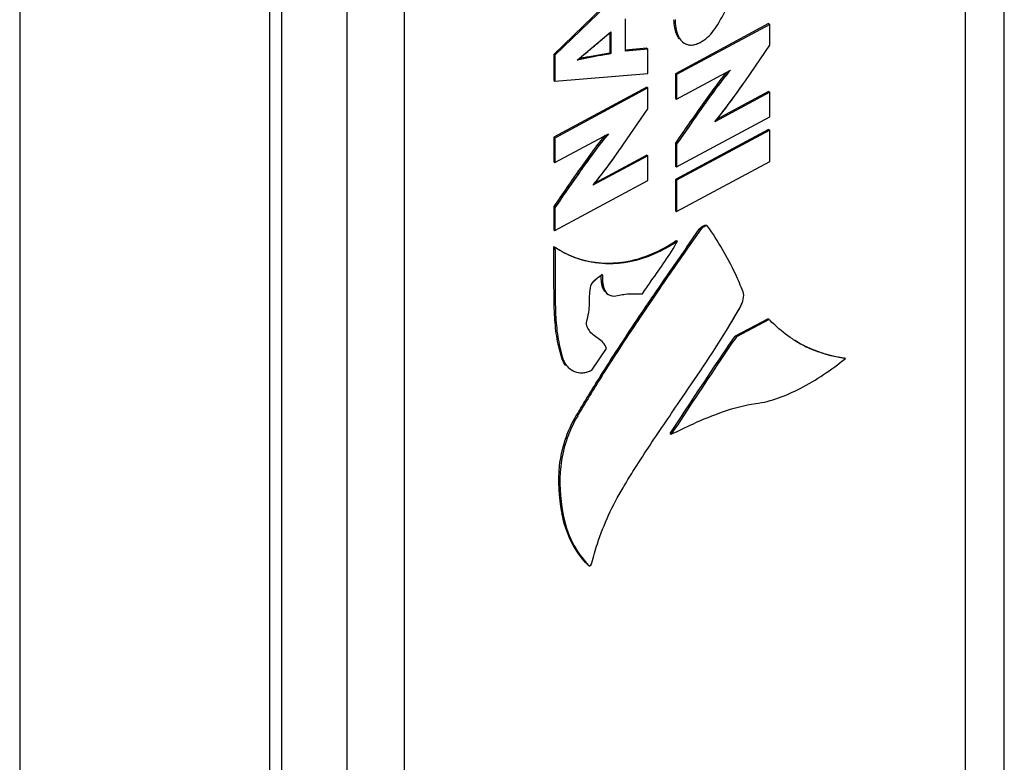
# Model space of a CAD drawing. Header units: inches. Extents: x 0 to 34, y 0 to 22.
# Tile 14 of 103: x 2.839 to 3.542, y 15.14 to 15.67. Entities that reach past the tile are written whole.
import ezdxf

# ---------------------------------------------------------------- set-up
doc = ezdxf.new("R2010")
doc.units = ezdxf.units.IN
doc.header["$LTSCALE"] = 1.87
doc.header["$MEASUREMENT"] = 0
doc.layers.get('0').update_dxf_attribs({"linetype": 'CONTINUOUS'})

msp = doc.modelspace()

# ---------------------------------------------------------------- linework, layer by layer
at = {"color": 7, "linetype": 'CONTINUOUS'}
for p, q in [((3.51369, 16.86478), (3.51369, 14.95588)), ((2.83874, 16.79915), (2.83874, 14.90715)), ((3.01724, 14.78788), (3.01724, 16.67988)), ((3.02589, 14.77583), (3.02589, 16.66782)), ((3.07217, 16.6411), (3.07217, 14.74911)), ((3.11319, 16.64068), (3.11319, 14.74869)), ((3.28635, 15.70967), (3.21992, 15.64572)), ((3.28715, 15.70917), (3.22072, 15.64522)), ((3.2713, 15.64809), (3.2713, 15.67107)), ((3.37333, 15.66762), (3.3069, 15.63186)), ((3.37414, 15.66712), (3.30771, 15.63136)), ((3.37333, 15.66762), (3.37414, 15.66712)), ((3.37414, 15.65218), (3.37414, 15.66712)), ((3.23675, 15.64157), (3.26077, 15.66181)), ((3.25286, 15.65507), (3.26077, 15.66181)), ((3.25997, 15.66112), (3.25997, 15.64673)), ((3.26077, 15.66181), (3.26077, 15.64623)), ((3.31238, 15.65419), (3.31318, 15.65369)), ((3.31318, 15.65369), (3.31482, 15.65289)), ((3.21992, 15.64572), (3.22072, 15.64522)), ((3.21992, 15.64572), (3.21992, 15.62697)), ((3.25194, 15.64529), (3.25997, 15.64673)), ((3.25997, 15.64673), (3.26077, 15.64623)), ((3.28635, 15.65003), (3.27124, 15.64866)), ((3.28715, 15.64953), (3.2713, 15.64809)), ((3.28635, 15.65003), (3.28715, 15.64953)), ((3.28715, 15.63204), (3.28715, 15.64953)), ((3.35674, 15.62686), (3.37414, 15.65218)), ((3.35674, 15.62686), (3.37414, 15.65218)), ((3.22072, 15.64522), (3.22072, 15.62648)), ((3.24409, 15.64383), (3.25194, 15.64529)), ((3.22072, 15.62648), (3.28715, 15.63204)), ((3.3069, 15.63186), (3.30771, 15.63136)), ((3.3069, 15.63186), (3.3069, 15.61427)), ((3.30771, 15.61377), (3.34606, 15.63443)), ((3.21992, 15.62697), (3.22072, 15.62648)), ((3.30771, 15.63136), (3.30771, 15.61377)), ((3.28635, 15.62227), (3.21992, 15.5865)), ((3.28715, 15.62177), (3.22072, 15.586)), ((3.28635, 15.62227), (3.28715, 15.62177)), ((3.28715, 15.60683), (3.28715, 15.62177)), ((3.37414, 15.61871), (3.33495, 15.59761)), ((3.37333, 15.61921), (3.33619, 15.59922)), ((3.37333, 15.61921), (3.37414, 15.61871)), ((3.37414, 15.60113), (3.37414, 15.61871)), ((3.3069, 15.61427), (3.30771, 15.61377)), ((3.26975, 15.5815), (3.28715, 15.60683)), ((3.26975, 15.5815), (3.28715, 15.60683)), ((3.30771, 15.56536), (3.37414, 15.60113)), ((3.37333, 15.5921), (3.3069, 15.55633)), ((3.37414, 15.5916), (3.30771, 15.55583)), ((3.37333, 15.5921), (3.37414, 15.5916)), ((3.37414, 15.56924), (3.37414, 15.5916)), ((3.21992, 15.5865), (3.22072, 15.586)), ((3.21992, 15.5865), (3.21992, 15.56892)), ((3.22072, 15.56842), (3.25908, 15.58907)), ((3.22072, 15.586), (3.22072, 15.56842)), ((3.3069, 15.58206), (3.30771, 15.58157)), ((3.3069, 15.58206), (3.3069, 15.56586)), ((3.30771, 15.58157), (3.30771, 15.56536)), ((3.21992, 15.56892), (3.22072, 15.56842)), ((3.28715, 15.57336), (3.24796, 15.55226)), ((3.28635, 15.57385), (3.24921, 15.55386)), ((3.28635, 15.57385), (3.28715, 15.57336)), ((3.28715, 15.55577), (3.28715, 15.57336)), ((3.30771, 15.53348), (3.37414, 15.56924)), ((3.3069, 15.56586), (3.30771, 15.56536)), ((3.22072, 15.52001), (3.28715, 15.55577)), ((3.3069, 15.55633), (3.30771, 15.55583)), ((3.3069, 15.55633), (3.3069, 15.53397)), ((3.30771, 15.55583), (3.30771, 15.53348)), ((3.21992, 15.53672), (3.22072, 15.53622)), ((3.21992, 15.53672), (3.21992, 15.52051)), ((3.22072, 15.53622), (3.22072, 15.52001)), ((3.3069, 15.53397), (3.30771, 15.53348)), ((3.21992, 15.52051), (3.22072, 15.52001)), ((3.31469, 15.50785), (3.32383, 15.5209)), ((3.32463, 15.52041), (3.31547, 15.50731)), ((3.32463, 15.52041), (3.31547, 15.50731)), ((3.32383, 15.5209), (3.32463, 15.52041)), ((3.32584, 15.52165), (3.32463, 15.52041)), ((3.32851, 15.52384), (3.32892, 15.52368)), ((3.32892, 15.52368), (3.32973, 15.52318)), ((3.30742, 15.51283), (3.30822, 15.51234)), ((3.22004, 15.50865), (3.22084, 15.50815)), ((3.22004, 15.50815), (3.22004, 15.50865)), ((3.22005, 15.50612), (3.22004, 15.50815)), ((3.22084, 15.50815), (3.22085, 15.50613)), ((3.25389, 15.48876), (3.2547, 15.48826)), ((3.25438, 15.48828), (3.2547, 15.48826)), ((3.25889, 15.47428), (3.26077, 15.47349)), ((3.29275, 15.47452), (3.28989, 15.47033)), ((3.29275, 15.47452), (3.28989, 15.47033)), ((3.34317, 15.44857), (3.3532, 15.46557)), ((3.37295, 15.45688), (3.34953, 15.44462)), ((3.37376, 15.45638), (3.35034, 15.44412)), ((3.37295, 15.45688), (3.37376, 15.45638)), ((3.34953, 15.44462), (3.35034, 15.44412)), ((3.24718, 15.42026), (3.25766, 15.43575)), ((3.22547, 15.42961), (3.22628, 15.42911)), ((3.4274, 15.42915), (3.42821, 15.42865)), ((3.23184, 15.42093), (3.23265, 15.42043)), ((3.23265, 15.42043), (3.23482, 15.41935)), ((3.23627, 15.38832), (3.23708, 15.38782)), ((3.30302, 15.37503), (3.30382, 15.37454)), ((3.2257, 15.31884), (3.22651, 15.31835)), ((3.24421, 15.28126), (3.24502, 15.28076)), ((3.24675, 15.28169), (3.24724, 15.28276))]:
    msp.add_line(p, q, dxfattribs=at)
at = {"color": 3, "linetype": 'CONTINUOUS'}
msp.add_line((3.54159, 14.97498), (3.54159, 16.84266), dxfattribs=at)
at = {"color": 7, "linetype": 'CONTINUOUS'}
for centre, radius, start, end in [((2.50925, 16.52555), 1.14485, 310.00861, 310.50594), ((3.31783, 15.66119), 0.00882, 238.20023, 250.03843), ((2.72033, 16.27432), 0.81672, 309.22062, 309.99774), ((3.28787, 15.42464), 0.22352, 101.29543, 102.93233), ((3.24767, 15.60095), 0.10732, 304.07881, 304.34657), ((3.25669, 15.55877), 0.06203, 234.69314, 238.13075), ((3.25615, 15.55801), 0.06109, 234.69539, 237.36173), ((3.25653, 15.55859), 0.06179, 237.35845, 238.23526), ((6.50702, 13.27176), 3.89757, 144.99045, 145.57365), ((7.12543, 12.84337), 4.6489, 145.03864, 145.53023), ((6.74711, 13.10555), 4.18863, 145.01234, 145.55795), ((4.79961, 14.43845), 1.82961, 145.64807, 147.14272), ((4.80255, 14.43651), 1.83219, 145.64955, 147.13604), ((4.80144, 14.43726), 1.83085, 145.64931, 147.13688), ((5.45809, 13.99198), 2.62518, 145.59691, 145.71279), ((2.8565, 15.7471), 0.57094, 328.47387, 330.45475), ((3.44049, 15.51934), 0.09165, 236.87719, 238.23439), ((3.44043, 15.51924), 0.09153, 236.8753, 238.22171), ((3.43961, 15.51791), 0.08995, 238.23261, 249.85898), ((3.24226, 15.43457), 0.01751, 196.44723, 199.30533), ((4.41788, 14.68668), 1.37428, 147.20146, 147.92561), ((4.41933, 14.68577), 1.37504, 147.19497, 147.92544), ((4.41772, 14.68689), 1.37308, 147.19783, 147.92934), ((3.44115, 15.52501), 0.09722, 261.80934, 262.35218), ((3.23956, 15.4316), 0.01313, 238.23406, 248.8201), ((4.26158, 14.78412), 1.19009, 147.90496, 149.48952), ((4.28579, 14.76939), 1.21749, 147.92276, 149.47169), ((4.27677, 14.77483), 1.20695, 147.91421, 149.47665), ((3.31944, 15.33567), 0.09524, 190.17346, 190.60446), ((3.31732, 15.34675), 0.09788, 221.87676, 222.38627)]:
    msp.add_arc(centre, radius, start, end, dxfattribs=at)
for points, knots in [([(3.32441, 15.65422), (3.32632, 15.65525), (3.32992, 15.65771), (3.33436, 15.66276), (3.33827, 15.66901), (3.34078, 15.67359), (3.34216, 15.67608)], [0, 0, 0, 0, 0.228315, 0.451829, 0.701345, 1, 1, 1, 1]), ([(3.30678, 15.66274), (3.30662, 15.66332), (3.30603, 15.66585), (3.3058, 15.66846), (3.30577, 15.67045)], [0, 0, 0, 0, 0.232233, 1, 1, 1, 1]), ([(3.30657, 15.67058), (3.30657, 15.66867), (3.30694, 15.66263), (3.30957, 15.65593), (3.31318, 15.65369)], [0, 0, 0, 0, 0.310217, 1, 1, 1, 1]), ([(3.3095, 15.65688), (3.3092, 15.65728), (3.30801, 15.65909), (3.30722, 15.66114), (3.30678, 15.66274)], [0, 0, 0, 0, 0.231145, 1, 1, 1, 1]), ([(3.31482, 15.65289), (3.31622, 15.65239), (3.31966, 15.65213), (3.32281, 15.65336), (3.32441, 15.65422)], [0, 0, 0, 0, 0.449908, 1, 1, 1, 1]), ([(3.31482, 15.65289), (3.31516, 15.65277), (3.31664, 15.65234), (3.31823, 15.65231), (3.31938, 15.65247)], [0, 0, 0, 0, 0.238727, 1, 1, 1, 1]), ([(3.31938, 15.65247), (3.3198, 15.65253), (3.32154, 15.65288), (3.32321, 15.65357), (3.32441, 15.65422)], [0, 0, 0, 0, 0.233995, 1, 1, 1, 1]), ([(3.26077, 15.64623), (3.25886, 15.64587), (3.25082, 15.64446), (3.24279, 15.64299), (3.23675, 15.64155)], [0, 0, 0, 0, 0.238868, 1, 1, 1, 1]), ([(3.26077, 15.64623), (3.25478, 15.64511), (3.24673, 15.64381), (3.23876, 15.64205), (3.23675, 15.64157)], [0, 0, 0, 0, 0.746932, 1, 1, 1, 1]), ([(3.3069, 15.58206), (3.3133, 15.59133), (3.32276, 15.60512), (3.33509, 15.62222), (3.34108, 15.63003), (3.34391, 15.63334)], [0, 0, 0, 0, 0.533836, 0.793155, 1, 1, 1, 1]), ([(3.34606, 15.63443), (3.34247, 15.63038), (3.3359, 15.62171), (3.32317, 15.60405), (3.31391, 15.59055), (3.30771, 15.58157)], [0, 0, 0, 0, 0.248359, 0.498642, 1, 1, 1, 1]), ([(3.34608, 15.6344), (3.34321, 15.63121), (3.33711, 15.62335), (3.32432, 15.60574), (3.31444, 15.59131), (3.30771, 15.58157)], [0, 0, 0, 0, 0.197072, 0.456047, 1, 1, 1, 1]), ([(3.33494, 15.59763), (3.33855, 15.60187), (3.34593, 15.61155), (3.35297, 15.62146), (3.35674, 15.62686)], [0, 0, 0, 0, 0.458218, 1, 1, 1, 1]), ([(3.33495, 15.59761), (3.3369, 15.59992), (3.34449, 15.60943), (3.35151, 15.61936), (3.35674, 15.62686)], [0, 0, 0, 0, 0.248307, 1, 1, 1, 1]), ([(3.21992, 15.53672), (3.22632, 15.54598), (3.23578, 15.55977), (3.24811, 15.57687), (3.25409, 15.58467), (3.25693, 15.58799)], [0, 0, 0, 0, 0.533877, 0.793188, 1, 1, 1, 1]), ([(3.25908, 15.58907), (3.25549, 15.58503), (3.24891, 15.57636), (3.23619, 15.5587), (3.22693, 15.5452), (3.22072, 15.53622)], [0, 0, 0, 0, 0.248352, 0.498637, 1, 1, 1, 1]), ([(3.25909, 15.58904), (3.25622, 15.58586), (3.25013, 15.578), (3.23734, 15.56039), (3.22746, 15.54596), (3.22072, 15.53622)], [0, 0, 0, 0, 0.197023, 0.455989, 1, 1, 1, 1]), ([(3.24795, 15.55227), (3.25156, 15.55652), (3.25894, 15.56619), (3.26598, 15.5761), (3.26975, 15.5815)], [0, 0, 0, 0, 0.458316, 1, 1, 1, 1]), ([(3.24796, 15.55226), (3.24991, 15.55456), (3.2575, 15.56407), (3.26452, 15.57401), (3.26975, 15.5815)], [0, 0, 0, 0, 0.248311, 1, 1, 1, 1]), ([(3.32383, 15.5209), (3.32442, 15.52175), (3.32594, 15.52285), (3.32767, 15.52384), (3.32851, 15.52384)], [0, 0, 0, 0, 0.551332, 1, 1, 1, 1]), ([(3.32973, 15.52318), (3.32957, 15.52341), (3.32855, 15.52327), (3.3269, 15.52247), (3.32533, 15.5214), (3.32463, 15.52041)], [0, 0, 0, 0, 0.13821, 0.394978, 1, 1, 1, 1]), ([(3.35513, 15.4763), (3.35342, 15.48057), (3.34635, 15.4969), (3.33732, 15.51238), (3.32973, 15.52318)], [0, 0, 0, 0, 0.258022, 1, 1, 1, 1]), ([(3.30781, 15.51205), (3.29443, 15.50301), (3.26545, 15.49172), (3.23507, 15.49917), (3.22394, 15.50609)], [0, 0, 0, 0, 0.551945, 1, 1, 1, 1]), ([(3.23751, 15.49998), (3.24807, 15.49661), (3.2734, 15.49509), (3.29648, 15.50536), (3.30742, 15.51283)], [0, 0, 0, 0, 0.455386, 1, 1, 1, 1]), ([(3.30822, 15.51234), (3.298, 15.50535), (3.27659, 15.49551), (3.25293, 15.49574), (3.2428, 15.49822)], [0, 0, 0, 0, 0.542667, 1, 1, 1, 1]), ([(3.2833, 15.47471), (3.28531, 15.47787), (3.29381, 15.49028), (3.30297, 15.50233), (3.30822, 15.51234)], [0, 0, 0, 0, 0.248823, 1, 1, 1, 1]), ([(3.22547, 15.42961), (3.22404, 15.43448), (3.22168, 15.44451), (3.22027, 15.46123), (3.2201, 15.48181), (3.22011, 15.49721), (3.22005, 15.50612)], [0, 0, 0, 0, 0.197845, 0.399918, 0.652604, 1, 1, 1, 1]), ([(3.22084, 15.50815), (3.22091, 15.49885), (3.22091, 15.48283), (3.22105, 15.4615), (3.22242, 15.44432), (3.22481, 15.43407), (3.22628, 15.42911)], [0, 0, 0, 0, 0.351146, 0.604332, 0.804766, 1, 1, 1, 1]), ([(3.2428, 15.49822), (3.2411, 15.49864), (3.23456, 15.50051), (3.2283, 15.5034), (3.224, 15.50606)], [0, 0, 0, 0, 0.256949, 1, 1, 1, 1]), ([(3.2464, 15.48041), (3.24661, 15.48137), (3.24783, 15.48301), (3.24982, 15.48499), (3.25156, 15.4865), (3.25315, 15.4875), (3.25388, 15.48818), (3.25439, 15.4884)], [0, 0, 0, 0, 0.256811, 0.506602, 0.745633, 0.854174, 1, 1, 1, 1]), ([(3.2464, 15.48041), (3.24659, 15.48128), (3.24781, 15.483), (3.24998, 15.48519), (3.25228, 15.48698), (3.25374, 15.48803), (3.25438, 15.48828)], [0, 0, 0, 0, 0.233155, 0.532528, 0.817832, 1, 1, 1, 1]), ([(3.25432, 15.48147), (3.25423, 15.48196), (3.25391, 15.48412), (3.25385, 15.48632), (3.25388, 15.488)], [0, 0, 0, 0, 0.229675, 1, 1, 1, 1]), ([(3.25439, 15.4884), (3.25446, 15.48843), (3.25464, 15.4885), (3.2547, 15.48832), (3.2547, 15.48826)], [0, 0, 0, 0, 0.541647, 1, 1, 1, 1]), ([(3.2547, 15.48826), (3.25465, 15.48661), (3.25468, 15.48342), (3.25539, 15.47897), (3.25722, 15.47516), (3.25959, 15.4738), (3.26077, 15.47349)], [0, 0, 0, 0, 0.288576, 0.554165, 0.786064, 1, 1, 1, 1]), ([(3.2547, 15.48826), (3.25466, 15.48669), (3.25466, 15.48192), (3.25601, 15.47606), (3.25889, 15.47428)], [0, 0, 0, 0, 0.317022, 1, 1, 1, 1]), ([(3.24373, 15.45635), (3.24439, 15.45861), (3.24529, 15.46284), (3.24556, 15.46896), (3.24553, 15.47469), (3.24599, 15.47847), (3.2464, 15.48041)], [0, 0, 0, 0, 0.291856, 0.530952, 0.755301, 1, 1, 1, 1]), ([(3.25633, 15.47639), (3.25607, 15.47672), (3.25509, 15.47827), (3.25458, 15.48007), (3.25432, 15.48147)], [0, 0, 0, 0, 0.22747, 1, 1, 1, 1]), ([(3.26077, 15.47349), (3.26118, 15.47339), (3.26314, 15.47307), (3.26515, 15.47336), (3.26665, 15.47372)], [0, 0, 0, 0, 0.213877, 1, 1, 1, 1]), ([(3.26665, 15.47372), (3.2681, 15.47408), (3.2736, 15.47509), (3.27922, 15.47486), (3.2833, 15.47471)], [0, 0, 0, 0, 0.267611, 1, 1, 1, 1]), ([(3.3532, 15.46557), (3.35416, 15.46726), (3.35539, 15.47073), (3.35578, 15.47467), (3.35513, 15.4763)], [0, 0, 0, 0, 0.52528, 1, 1, 1, 1]), ([(3.24515, 15.44878), (3.24453, 15.44978), (3.24325, 15.45214), (3.24331, 15.45495), (3.24373, 15.45635)], [0, 0, 0, 0, 0.446098, 1, 1, 1, 1]), ([(3.39042, 15.44259), (3.3859, 15.44554), (3.38019, 15.45003), (3.37503, 15.45507), (3.37376, 15.45638)], [0, 0, 0, 0, 0.746976, 1, 1, 1, 1]), ([(3.25766, 15.43575), (3.25716, 15.43728), (3.25551, 15.44006), (3.25182, 15.44286), (3.24807, 15.44529), (3.24593, 15.44749), (3.24515, 15.44878)], [0, 0, 0, 0, 0.264162, 0.509254, 0.753478, 1, 1, 1, 1]), ([(3.29847, 15.38134), (3.30224, 15.38689), (3.31747, 15.40907), (3.33262, 15.43134), (3.34318, 15.44857)], [0, 0, 0, 0, 0.249185, 1, 1, 1, 1]), ([(3.30302, 15.37503), (3.30685, 15.38081), (3.32223, 15.40409), (3.33758, 15.42739), (3.34953, 15.44462)], [0, 0, 0, 0, 0.248392, 1, 1, 1, 1]), ([(3.35034, 15.44412), (3.34647, 15.43854), (3.33076, 15.41548), (3.31549, 15.39212), (3.30382, 15.37454)], [0, 0, 0, 0, 0.243585, 1, 1, 1, 1]), ([(3.4273, 15.42878), (3.42413, 15.42923), (3.41187, 15.43161), (3.40012, 15.43655), (3.39223, 15.44144)], [0, 0, 0, 0, 0.256652, 1, 1, 1, 1]), ([(3.22628, 15.42911), (3.22655, 15.42819), (3.22784, 15.4248), (3.23037, 15.42184), (3.23265, 15.42043)], [0, 0, 0, 0, 0.262874, 1, 1, 1, 1]), ([(3.36412, 15.39643), (3.37521, 15.39799), (3.39823, 15.40683), (3.41813, 15.42058), (3.42821, 15.42865)], [0, 0, 0, 0, 0.464714, 1, 1, 1, 1]), ([(3.42821, 15.42865), (3.42651, 15.42888), (3.41986, 15.42995), (3.41334, 15.43173), (3.40863, 15.43345)], [0, 0, 0, 0, 0.255391, 1, 1, 1, 1]), ([(3.23482, 15.41935), (3.23663, 15.41865), (3.24097, 15.41804), (3.24513, 15.41929), (3.24718, 15.42026)], [0, 0, 0, 0, 0.461461, 1, 1, 1, 1]), ([(3.23482, 15.41935), (3.23528, 15.41917), (3.23727, 15.41853), (3.23941, 15.41837), (3.24098, 15.41851)], [0, 0, 0, 0, 0.240533, 1, 1, 1, 1]), ([(3.24098, 15.41851), (3.24149, 15.41855), (3.24362, 15.41885), (3.24569, 15.41955), (3.24718, 15.42026)], [0, 0, 0, 0, 0.23506, 1, 1, 1, 1]), ([(3.30382, 15.37454), (3.30893, 15.37703), (3.32818, 15.38629), (3.34854, 15.39426), (3.36412, 15.39643)], [0, 0, 0, 0, 0.265474, 1, 1, 1, 1]), ([(3.2257, 15.31884), (3.22374, 15.32975), (3.22251, 15.34722), (3.22749, 15.37075), (3.23286, 15.38253), (3.23627, 15.38832)], [0, 0, 0, 0, 0.463529, 0.718905, 1, 1, 1, 1]), ([(3.23708, 15.38782), (3.23367, 15.38204), (3.22829, 15.37025), (3.22332, 15.34672), (3.22455, 15.32925), (3.22651, 15.31835)], [0, 0, 0, 0, 0.281095, 0.536471, 1, 1, 1, 1]), ([(3.26943, 15.33637), (3.27175, 15.34025), (3.28108, 15.35546), (3.29098, 15.37032), (3.29847, 15.38134)], [0, 0, 0, 0, 0.253003, 1, 1, 1, 1]), ([(3.24724, 15.28276), (3.24834, 15.28734), (3.25365, 15.30599), (3.26189, 15.32379), (3.26943, 15.33637)], [0, 0, 0, 0, 0.243044, 1, 1, 1, 1]), ([(3.24421, 15.28126), (3.23975, 15.28615), (3.23141, 15.29751), (3.22717, 15.311), (3.22583, 15.31814)], [0, 0, 0, 0, 0.476685, 1, 1, 1, 1]), ([(3.22651, 15.31835), (3.22781, 15.31106), (3.23202, 15.2973), (3.24049, 15.28572), (3.24502, 15.28076)], [0, 0, 0, 0, 0.524376, 1, 1, 1, 1]), ([(3.24502, 15.28076), (3.24509, 15.28068), (3.24586, 15.28052), (3.24642, 15.28121), (3.24675, 15.28169)], [0, 0, 0, 0, 0.161486, 1, 1, 1, 1]), ([(3.24502, 15.28076), (3.24533, 15.28042), (3.24625, 15.28105), (3.24663, 15.28152), (3.24675, 15.28169)], [0, 0, 0, 0, 0.685545, 1, 1, 1, 1])]:
    msp.add_open_spline(points, degree=3, knots=knots, dxfattribs=at)
msp.add_open_spline([(3.22866, 15.42366), (3.22738, 15.42515), (3.22639, 15.42692), (3.22574, 15.42878)], degree=3, dxfattribs=at)

doc.saveas('drawing.dxf')
